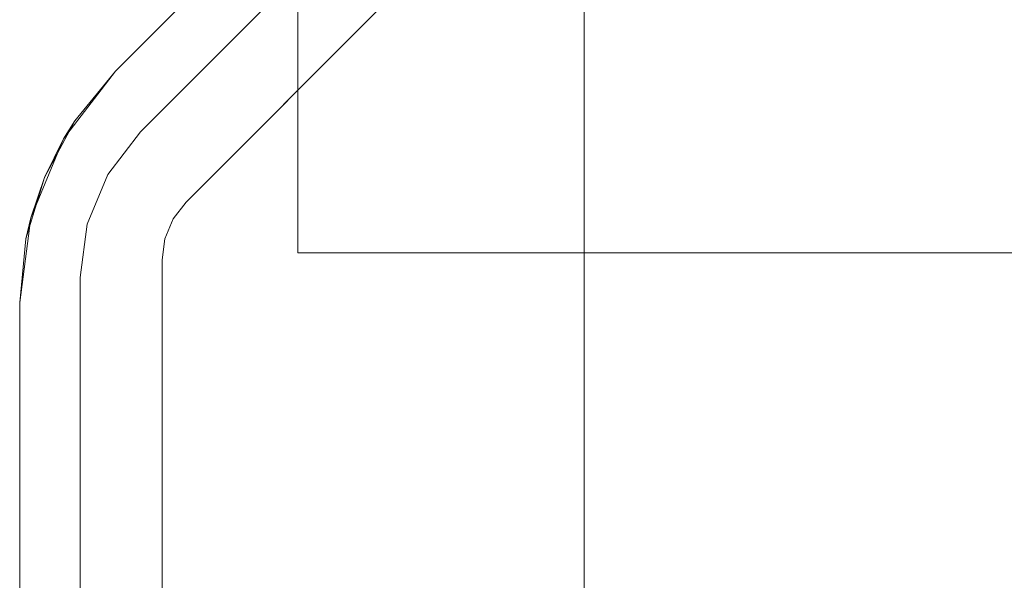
# Model space of a CAD drawing. Extents: x -132 to 668, y -61 to 533.
# Tile 240 of 256: x 493.21 to 496.22, y 398.82 to 400.53. Entities that reach past the tile are written whole.
import ezdxf

# ---------------------------------------------------------------- set-up
doc = ezdxf.new("R2010")
doc.units = 0
doc.layers.get('0').update_dxf_attribs({"lineweight": 5})
doc.layers.add('Tece_Sanitärmodul', color=7, linetype='Continuous', lineweight=5)

# ---------------------------------------------------------------- blocks, each defined once
blk = doc.blocks.new('3D-Objekt-A07AMLNU1N', base_point=(492.5583, 394.571))
at = {"color": 0, "linetype": 'ByBlock', "lineweight": -2, "ltscale": 0.13}
for p, q in [((493.7165, 399.9765), (495.0002, 401.2602)), ((494.9333, 396.1986), (494.9333, 401.1933)), ((493.6958, 400.5709), (493.5012, 400.3763)), ((493.6958, 400.5709), (493.5012, 400.3763)), ((493.5778, 400.1913), (493.9574, 400.5709)), ((493.9574, 400.5709), (493.5778, 400.1913)), ((494.3109, 400.5709), (493.7165, 399.9765)), ((494.0583, 400.5709), (494.0583, 400.1959)), ((494.0583, 400.5709), (494.0583, 400.1959)), ((494.9333, 400.5709), (494.9333, 396.1986)), ((493.5012, 400.3763), (493.3422, 400.1692)), ((493.5012, 400.3763), (493.3768, 400.2248)), ((493.5012, 400.3763), (493.3768, 400.2248)), ((493.5012, 400.3763), (493.5012, 400.3763)), ((493.3768, 400.2248), (493.2844, 400.0519)), ((493.3768, 400.2248), (493.3422, 400.1692)), ((494.0583, 400.1959), (494.0583, 399.8209)), ((494.0583, 400.1959), (494.0583, 399.8209)), ((493.3422, 400.1692), (493.2423, 399.928)), ((493.3422, 400.1692), (493.2844, 400.0519)), ((493.4777, 400.0609), (493.5778, 400.1913)), ((493.5778, 400.1913), (493.4777, 400.0609)), ((493.5778, 400.1913), (493.5778, 400.1913)), ((493.2844, 400.0519), (493.2275, 399.8643)), ((493.2844, 400.0519), (493.2423, 399.928)), ((493.4147, 399.9089), (493.4777, 400.0609)), ((493.4777, 400.0609), (493.4147, 399.9089)), ((493.7165, 399.9765), (493.6768, 399.9247)), ((493.6768, 399.9247), (493.7165, 399.9765)), ((493.7165, 399.9765), (493.7165, 399.9765)), ((493.7165, 399.9765), (493.7165, 399.9765)), ((493.2423, 399.928), (493.2083, 399.6692)), ((493.2423, 399.928), (493.2275, 399.8643)), ((493.6768, 399.9247), (493.6518, 399.8644)), ((493.6518, 399.8644), (493.6768, 399.9247)), ((493.3933, 399.7459), (493.4147, 399.9089)), ((493.4147, 399.9089), (493.3933, 399.7459)), ((493.2275, 399.8643), (493.2083, 399.6692)), ((493.2275, 399.8643), (493.2083, 399.6692)), ((493.6518, 399.8644), (493.6433, 399.7997)), ((493.6433, 399.7997), (493.6518, 399.8644)), ((494.0583, 399.8209), (505.0583, 399.8209)), ((494.0583, 399.8209), (494.0583, 399.8209)), ((494.0583, 399.8209), (505.0583, 399.8209)), ((493.6433, 399.7997), (493.6433, 397.5922)), ((493.6433, 397.5922), (493.6433, 399.7997)), ((493.6433, 399.7997), (493.6433, 399.7997)), ((493.6433, 399.7997), (493.6433, 399.7997)), ((493.3933, 397.646), (493.3933, 399.7459)), ((493.3933, 399.7459), (493.3933, 397.646)), ((493.3933, 399.7459), (493.3933, 399.7459)), ((493.2083, 399.6692), (493.2083, 397.4852)), ((493.2083, 399.6692), (493.2083, 399.6692)), ((493.2083, 399.6692), (493.2083, 397.4852))]:
    blk.add_line(p, q, dxfattribs=at)

msp = doc.modelspace()

# ---------------------------------------------------------------- block references
at = {"layer": 'Tece_Sanitärmodul', "ltscale": 0.13}
msp.add_blockref('3D-Objekt-A07AMLNU1N', (492.5583, 394.571), dxfattribs=at)

doc.saveas('drawing.dxf')
